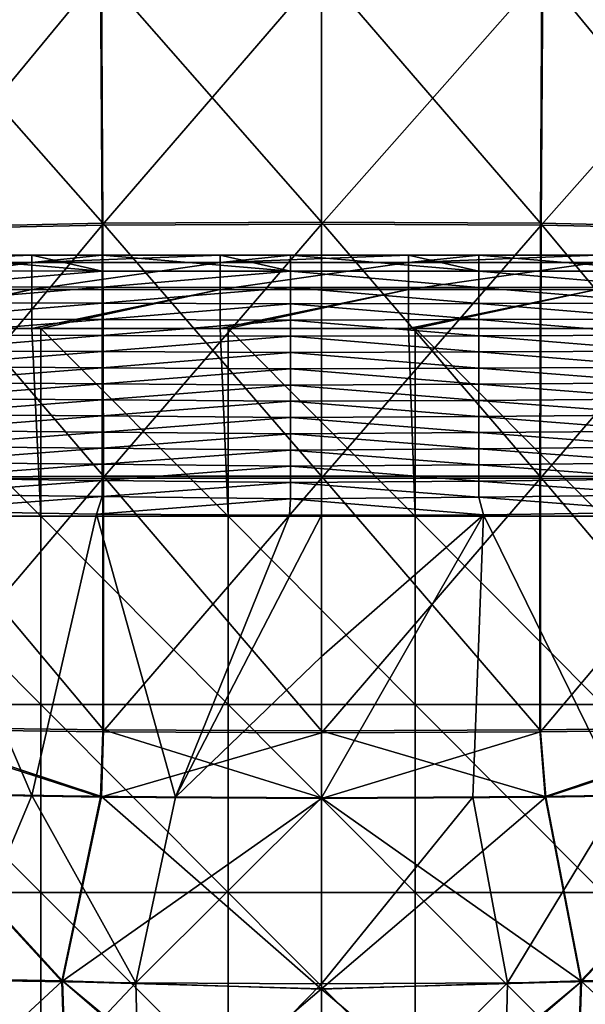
# Model space of a CAD drawing. Header units: millimetres. Extents: x -280 to 280, y 0 to 824.
# Tile 88 of 185: x -48 to 42, y 361 to 518. Entities that reach past the tile are written whole.
import ezdxf

# ---------------------------------------------------------------- set-up
doc = ezdxf.new("R2010")
doc.units = ezdxf.units.MM
doc.header["$LTSCALE"] = 101.851852
for name, color, linetype in [('105', 7, 'CONTINUOUS'), ('106', 7, 'CONTINUOUS'), ('116', 7, 'CONTINUOUS'), ('117', 7, 'CONTINUOUS'), ('36', 7, 'CONTINUOUS'), ('37', 7, 'CONTINUOUS'), ('48', 7, 'CONTINUOUS'), ('49', 7, 'CONTINUOUS'), ('59', 7, 'CONTINUOUS'), ('60', 7, 'CONTINUOUS'), ('63', 7, 'CONTINUOUS'), ('83', 7, 'CONTINUOUS'), ('84', 7, 'CONTINUOUS'), ('94', 7, 'CONTINUOUS'), ('95', 7, 'CONTINUOUS')]:
    doc.layers.add(name, color=color, linetype=linetype)

msp = doc.modelspace()

# ---------------------------------------------------------------- linework, layer by layer
at = {"layer": '105', "linetype": 'Continuous'}
for points in [[(-69.43, 524.15, -469.96), (-35.23, 525.4, -476.87), (-68.99, 484.49, -463.97), (-69.43, 524.15, -469.96)], [(-68.99, 484.49, -463.97), (-35.23, 525.4, -476.87), (-34.99, 485.2, -470.63), (-68.99, 484.49, -463.97)], [(-35.23, 525.4, -476.87), (0, 525.8, -479.23), (-34.99, 485.2, -470.63), (-35.23, 525.4, -476.87)], [(0, 525.8, -479.23), (0, 485.36, -472.88), (-34.99, 485.2, -470.63), (0, 525.8, -479.23)], [(-68.99, 484.49, -463.97), (-34.99, 485.2, -470.63), (-68.8, 444.7, -458.83), (-68.99, 484.49, -463.97)], [(-68.8, 444.7, -458.83), (-34.99, 485.2, -470.63), (-34.88, 444.85, -465.33), (-68.8, 444.7, -458.83)], [(-34.99, 485.2, -470.63), (0, 485.36, -472.88), (-34.88, 444.85, -465.33), (-34.99, 485.2, -470.63)], [(0, 485.36, -472.88), (0, 444.83, -467.51), (-34.88, 444.85, -465.33), (0, 485.36, -472.88)], [(-34.89, 404.36, -460.96), (-68.84, 404.79, -454.54), (-34.88, 444.85, -465.33), (-34.89, 404.36, -460.96)], [(-68.84, 404.79, -454.54), (-68.8, 444.7, -458.83), (-34.88, 444.85, -465.33), (-68.84, 404.79, -454.54)], [(0, 444.83, -467.51), (-34.89, 404.36, -460.96), (-34.88, 444.85, -465.33), (0, 444.83, -467.51)], [(0, 404.2, -463.12), (-34.89, 404.36, -460.96), (0, 444.83, -467.51), (0, 404.2, -463.12)], [(-35.25, 393.94, -459.94), (-69.01, 394.52, -453.54), (-68.84, 404.79, -454.54), (-35.25, 393.94, -459.94)], [(-34.89, 404.36, -460.96), (-35.25, 393.94, -459.94), (-68.84, 404.79, -454.54), (-34.89, 404.36, -460.96)], [(0, 404.2, -463.12), (-35.25, 393.94, -459.94), (-34.89, 404.36, -460.96), (0, 404.2, -463.12)], [(0, 393.74, -462.14), (-35.25, 393.94, -459.94), (0, 404.2, -463.12), (0, 393.74, -462.14)]]:
    msp.add_3dface(points, dxfattribs=at)
at = {"layer": '106', "linetype": 'Continuous'}
for points in [[(0, 485.36, -472.88), (0, 525.8, -479.23), (35.24, 525.4, -476.87), (0, 485.36, -472.88)], [(0, 485.36, -472.88), (35.24, 525.4, -476.87), (35, 485.2, -470.63), (0, 485.36, -472.88)], [(35.24, 525.4, -476.87), (69.44, 524.15, -469.96), (35, 485.2, -470.63), (35.24, 525.4, -476.87)], [(35, 485.2, -470.63), (69.44, 524.15, -469.96), (69.01, 484.49, -463.97), (35, 485.2, -470.63)], [(0, 444.83, -467.51), (0, 485.36, -472.88), (35, 485.2, -470.63), (0, 444.83, -467.51)], [(0, 444.83, -467.51), (35, 485.2, -470.63), (34.89, 444.85, -465.33), (0, 444.83, -467.51)], [(35, 485.2, -470.63), (69.01, 484.49, -463.97), (34.89, 444.85, -465.33), (35, 485.2, -470.63)], [(34.89, 444.85, -465.33), (69.01, 484.49, -463.97), (68.81, 444.7, -458.83), (34.89, 444.85, -465.33)], [(0, 404.2, -463.12), (0, 444.83, -467.51), (34.89, 444.85, -465.33), (0, 404.2, -463.12)], [(34.9, 404.36, -460.96), (0, 404.2, -463.12), (34.89, 444.85, -465.33), (34.9, 404.36, -460.96)], [(34.9, 404.36, -460.96), (34.89, 444.85, -465.33), (68.81, 444.7, -458.83), (34.9, 404.36, -460.96)], [(68.86, 404.79, -454.53), (34.9, 404.36, -460.96), (68.81, 444.7, -458.83), (68.86, 404.79, -454.53)], [(35.73, 393.95, -459.88), (0, 393.74, -462.14), (34.9, 404.36, -460.96), (35.73, 393.95, -459.88)], [(0, 393.74, -462.14), (0, 404.2, -463.12), (34.9, 404.36, -460.96), (0, 393.74, -462.14)], [(68.86, 404.79, -454.53), (35.73, 393.95, -459.88), (34.9, 404.36, -460.96), (68.86, 404.79, -454.53)], [(69.92, 394.54, -453.3), (35.73, 393.95, -459.88), (68.86, 404.79, -454.53), (69.92, 394.54, -453.3)]]:
    msp.add_3dface(points, dxfattribs=at)
at = {"layer": '116', "linetype": 'Continuous'}
for points in [[(-41.43, 364.52, -456.27), (-81.22, 365.3, -447.8), (-69.01, 394.52, -453.54), (-41.43, 364.52, -456.27)], [(-35.25, 393.94, -459.94), (-41.43, 364.52, -456.27), (-69.01, 394.52, -453.54), (-35.25, 393.94, -459.94)], [(0, 393.74, -462.14), (-41.43, 364.52, -456.27), (-35.25, 393.94, -459.94), (0, 393.74, -462.14)], [(0, 363.33, -459.04), (-41.43, 364.52, -456.27), (0, 393.74, -462.14), (0, 363.33, -459.04)], [(-81.22, 365.3, -447.8), (-41.43, 364.52, -456.27), (-79.15, 329.65, -446.31), (-81.22, 365.3, -447.8)], [(-79.15, 329.65, -446.31), (-41.43, 364.52, -456.27), (-40.23, 329.03, -452.73), (-79.15, 329.65, -446.31)], [(-41.43, 364.52, -456.27), (0, 363.33, -459.04), (-40.23, 329.03, -452.73), (-41.43, 364.52, -456.27)], [(-40.23, 329.03, -452.73), (0, 363.33, -459.04), (0, 330.13, -455.08), (-40.23, 329.03, -452.73)]]:
    msp.add_3dface(points, dxfattribs=at)
at = {"layer": '117', "linetype": 'Continuous'}
for points in [[(69.92, 394.54, -453.3), (41.43, 364.52, -456.27), (35.73, 393.95, -459.88), (69.92, 394.54, -453.3)], [(81.22, 365.3, -447.8), (41.43, 364.52, -456.27), (69.92, 394.54, -453.3), (81.22, 365.3, -447.8)], [(0, 363.33, -459.04), (0, 393.74, -462.14), (35.73, 393.95, -459.88), (0, 363.33, -459.04)], [(41.43, 364.52, -456.27), (0, 363.33, -459.04), (35.73, 393.95, -459.88), (41.43, 364.52, -456.27)], [(0, 330.13, -455.08), (0, 363.33, -459.04), (41.43, 364.52, -456.27), (0, 330.13, -455.08)], [(0, 328.79, -454.92), (0, 330.13, -455.08), (41.43, 364.52, -456.27), (0, 328.79, -454.92)], [(0, 328.79, -454.92), (41.43, 364.52, -456.27), (40.24, 329.03, -452.73), (0, 328.79, -454.92)], [(41.43, 364.52, -456.27), (81.22, 365.3, -447.8), (40.24, 329.03, -452.73), (41.43, 364.52, -456.27)], [(40.24, 329.03, -452.73), (81.22, 365.3, -447.8), (79.15, 329.65, -446.31), (40.24, 329.03, -452.73)]]:
    msp.add_3dface(points, dxfattribs=at)
at = {"layer": '36', "linetype": 'Continuous'}
for points in [[(-68.21, 394.59, -452.71), (-65.62, 439.6, -457.99), (-46.18, 394.18, -457.34), (-68.21, 394.59, -452.71)], [(-65.62, 439.6, -457.99), (-35.9, 439.1, -463.5), (-46.18, 394.18, -457.34), (-65.62, 439.6, -457.99)], [(-46.18, 394.18, -457.34), (-35.9, 439.1, -463.5), (-23.3, 393.92, -460.18), (-46.18, 394.18, -457.34)], [(-35.9, 439.1, -463.5), (-5.12, 438.9, -465.75), (-23.3, 393.92, -460.18), (-35.9, 439.1, -463.5)], [(-5.12, 438.9, -465.75), (0, 438.9, -465.8), (-23.3, 393.92, -460.18), (-5.12, 438.9, -465.75)], [(-23.3, 393.92, -460.18), (0, 438.9, -465.8), (0, 416.38, -463.32), (-23.3, 393.92, -460.18)], [(0, 393.83, -461.15), (-23.3, 393.92, -460.18), (0, 416.38, -463.32), (0, 393.83, -461.15)]]:
    msp.add_3dface(points, dxfattribs=at)
at = {"layer": '37', "linetype": 'Continuous'}
for points in [[(0, 438.9, -465.8), (25.81, 439, -464.62), (0, 416.38, -463.32), (0, 438.9, -465.8)], [(25.81, 439, -464.62), (0, 393.83, -461.15), (0, 416.38, -463.32), (25.81, 439, -464.62)], [(0, 393.83, -461.15), (25.81, 439, -464.62), (24.11, 393.93, -460.12), (0, 393.83, -461.15)], [(24.11, 393.93, -460.12), (25.81, 439, -464.62), (47.73, 394.2, -457.08), (24.11, 393.93, -460.12)], [(25.81, 439, -464.62), (55.98, 439.4, -460.16), (47.73, 394.2, -457.08), (25.81, 439, -464.62)]]:
    msp.add_3dface(points, dxfattribs=at)
at = {"layer": '48', "linetype": 'Continuous'}
for points in [[(-68.21, 394.59, -452.71), (-46.18, 394.18, -457.34), (-58.57, 364.72, -452.31), (-68.21, 394.59, -452.71)], [(-58.57, 364.72, -452.31), (-46.18, 394.18, -457.34), (-29.6, 364.32, -456.77), (-58.57, 364.72, -452.31)], [(-46.18, 394.18, -457.34), (-23.3, 393.92, -460.18), (-29.6, 364.32, -456.77), (-46.18, 394.18, -457.34)], [(-23.3, 393.92, -460.18), (0, 393.83, -461.15), (-29.6, 364.32, -456.77), (-23.3, 393.92, -460.18)], [(-29.6, 364.32, -456.77), (0, 393.83, -461.15), (0, 364.17, -458.27), (-29.6, 364.32, -456.77)], [(-58.57, 364.72, -452.31), (-29.6, 364.32, -456.77), (-57.24, 335, -449.94), (-58.57, 364.72, -452.31)], [(-57.24, 335, -449.94), (-29.6, 364.32, -456.77), (-28.9, 334.65, -453.7), (-57.24, 335, -449.94)], [(-29.6, 364.32, -456.77), (0, 364.17, -458.27), (-28.9, 334.65, -453.7), (-29.6, 364.32, -456.77)], [(0, 364.17, -458.27), (0, 334.53, -454.97), (-28.9, 334.65, -453.7), (0, 364.17, -458.27)]]:
    msp.add_3dface(points, dxfattribs=at)
at = {"layer": '49', "linetype": 'Continuous'}
for points in [[(0, 393.83, -461.15), (24.11, 393.93, -460.12), (0, 364.17, -458.27), (0, 393.83, -461.15)], [(0, 364.17, -458.27), (24.11, 393.93, -460.12), (29.6, 364.32, -456.77), (0, 364.17, -458.27)], [(24.11, 393.93, -460.12), (47.73, 394.2, -457.08), (29.6, 364.32, -456.77), (24.11, 393.93, -460.12)], [(29.6, 364.32, -456.77), (47.73, 394.2, -457.08), (58.57, 364.73, -452.31), (29.6, 364.32, -456.77)], [(29.6, 364.32, -456.77), (58.57, 364.73, -452.31), (28.91, 334.65, -453.7), (29.6, 364.32, -456.77)], [(28.91, 334.65, -453.7), (58.57, 364.73, -452.31), (57.25, 335, -449.94), (28.91, 334.65, -453.7)], [(0, 334.53, -454.97), (0, 364.17, -458.27), (29.6, 364.32, -456.77), (0, 334.53, -454.97)], [(0, 334.53, -454.97), (29.6, 364.32, -456.77), (28.91, 334.65, -453.7), (0, 334.53, -454.97)]]:
    msp.add_3dface(points, dxfattribs=at)
at = {"layer": '59', "linetype": 'Continuous'}
for points in [[(-46.19, 480.42, -3.83), (-34.97, 477.85, -32.4), (-64.98, 480.42, -3.83), (-46.19, 480.42, -3.83)], [(-64.98, 480.42, -3.83), (-34.97, 477.85, -32.4), (-64.98, 477.88, -32.13), (-64.98, 480.42, -3.83)], [(-34.97, 480.42, -3.83), (-34.97, 477.85, -32.4), (-46.19, 480.42, -3.83), (-34.97, 480.42, -3.83)], [(-16.18, 480.42, -3.83), (-4.96, 477.83, -32.66), (-34.97, 480.42, -3.83), (-16.18, 480.42, -3.83)], [(-34.97, 480.42, -3.83), (-4.96, 477.83, -32.66), (-34.97, 477.85, -32.4), (-34.97, 480.42, -3.83)], [(-4.96, 480.42, -3.83), (-4.96, 477.83, -32.66), (-16.18, 480.42, -3.83), (-4.96, 480.42, -3.83)], [(13.84, 480.42, -3.83), (25.06, 477.85, -32.48), (-4.96, 480.42, -3.83), (13.84, 480.42, -3.83)], [(-4.96, 480.42, -3.83), (25.06, 477.85, -32.48), (-4.96, 477.83, -32.66), (-4.96, 480.42, -3.83)], [(25.06, 480.42, -3.83), (25.06, 477.85, -32.48), (13.84, 480.42, -3.83), (25.06, 480.42, -3.83)], [(43.85, 480.42, -3.83), (55.07, 477.87, -32.22), (25.06, 480.42, -3.83), (43.85, 480.42, -3.83)], [(25.06, 480.42, -3.83), (55.07, 477.87, -32.22), (25.06, 477.85, -32.48), (25.06, 480.42, -3.83)], [(-64.98, 477.88, -32.13), (-34.97, 477.85, -32.4), (-64.98, 475.33, -60.43), (-64.98, 477.88, -32.13)], [(-34.97, 477.85, -32.4), (-34.97, 475.29, -60.96), (-64.98, 475.33, -60.43), (-34.97, 477.85, -32.4)], [(-34.97, 477.85, -32.4), (-4.96, 477.83, -32.66), (-34.97, 475.29, -60.96), (-34.97, 477.85, -32.4)], [(-4.96, 477.83, -32.66), (-4.96, 475.24, -61.49), (-34.97, 475.29, -60.96), (-4.96, 477.83, -32.66)], [(25.06, 477.85, -32.48), (25.06, 475.27, -61.14), (-4.96, 477.83, -32.66), (25.06, 477.85, -32.48)], [(-4.96, 477.83, -32.66), (25.06, 475.27, -61.14), (-4.96, 475.24, -61.49), (-4.96, 477.83, -32.66)], [(55.07, 477.87, -32.22), (55.07, 475.32, -60.61), (25.06, 477.85, -32.48), (55.07, 477.87, -32.22)], [(25.06, 477.85, -32.48), (55.07, 475.32, -60.61), (25.06, 475.27, -61.14), (25.06, 477.85, -32.48)], [(-64.98, 475.33, -60.43), (-34.97, 475.29, -60.96), (-64.98, 472.79, -88.73), (-64.98, 475.33, -60.43)], [(-34.97, 475.29, -60.96), (-34.97, 472.72, -89.52), (-64.98, 472.79, -88.73), (-34.97, 475.29, -60.96)], [(-34.97, 475.29, -60.96), (-4.96, 475.24, -61.49), (-34.97, 472.72, -89.52), (-34.97, 475.29, -60.96)], [(-4.96, 475.24, -61.49), (-4.96, 472.65, -90.32), (-34.97, 472.72, -89.52), (-4.96, 475.24, -61.49)], [(25.06, 475.27, -61.14), (25.06, 472.7, -89.79), (-4.96, 475.24, -61.49), (25.06, 475.27, -61.14)], [(-4.96, 475.24, -61.49), (25.06, 472.7, -89.79), (-4.96, 472.65, -90.32), (-4.96, 475.24, -61.49)], [(55.07, 475.32, -60.61), (55.07, 472.77, -88.99), (25.06, 475.27, -61.14), (55.07, 475.32, -60.61)], [(25.06, 475.27, -61.14), (55.07, 472.77, -88.99), (25.06, 472.7, -89.79), (25.06, 475.27, -61.14)], [(-64.98, 472.79, -88.73), (-34.97, 472.72, -89.52), (-64.98, 470.25, -117.03), (-64.98, 472.79, -88.73)], [(-34.97, 472.72, -89.52), (-34.97, 470.15, -118.09), (-64.98, 470.25, -117.03), (-34.97, 472.72, -89.52)], [(-34.97, 472.72, -89.52), (-4.96, 472.65, -90.32), (-34.97, 470.15, -118.09), (-34.97, 472.72, -89.52)], [(-4.96, 472.65, -90.32), (-4.96, 470.06, -119.15), (-34.97, 470.15, -118.09), (-4.96, 472.65, -90.32)], [(25.06, 472.7, -89.79), (25.06, 470.12, -118.44), (-4.96, 472.65, -90.32), (25.06, 472.7, -89.79)], [(-4.96, 472.65, -90.32), (25.06, 470.12, -118.44), (-4.96, 470.06, -119.15), (-4.96, 472.65, -90.32)], [(55.07, 472.77, -88.99), (55.07, 470.22, -117.38), (25.06, 472.7, -89.79), (55.07, 472.77, -88.99)], [(25.06, 472.7, -89.79), (55.07, 470.22, -117.38), (25.06, 470.12, -118.44), (25.06, 472.7, -89.79)], [(-64.98, 470.25, -117.03), (-34.97, 470.15, -118.09), (-64.98, 467.7, -145.33), (-64.98, 470.25, -117.03)], [(-34.97, 470.15, -118.09), (-34.97, 467.58, -146.65), (-64.98, 467.7, -145.33), (-34.97, 470.15, -118.09)], [(-34.97, 470.15, -118.09), (-4.96, 470.06, -119.15), (-34.97, 467.58, -146.65), (-34.97, 470.15, -118.09)], [(-4.96, 470.06, -119.15), (-4.96, 467.46, -147.98), (-34.97, 467.58, -146.65), (-4.96, 470.06, -119.15)], [(25.06, 470.12, -118.44), (25.06, 467.54, -147.09), (-4.96, 470.06, -119.15), (25.06, 470.12, -118.44)], [(-4.96, 470.06, -119.15), (25.06, 467.54, -147.09), (-4.96, 467.46, -147.98), (-4.96, 470.06, -119.15)], [(55.07, 470.22, -117.38), (55.07, 467.66, -145.76), (25.06, 470.12, -118.44), (55.07, 470.22, -117.38)], [(25.06, 470.12, -118.44), (55.07, 467.66, -145.76), (25.06, 467.54, -147.09), (25.06, 470.12, -118.44)], [(-64.98, 467.7, -145.33), (-34.97, 467.58, -146.65), (-64.98, 465.16, -173.63), (-64.98, 467.7, -145.33)], [(-34.97, 467.58, -146.65), (-34.97, 465.02, -175.22), (-64.98, 465.16, -173.63), (-34.97, 467.58, -146.65)], [(-34.97, 467.58, -146.65), (-4.96, 467.46, -147.98), (-34.97, 465.02, -175.22), (-34.97, 467.58, -146.65)], [(-4.96, 467.46, -147.98), (-4.96, 464.87, -176.81), (-34.97, 465.02, -175.22), (-4.96, 467.46, -147.98)], [(25.06, 467.54, -147.09), (25.06, 464.97, -175.74), (-4.96, 467.46, -147.98), (25.06, 467.54, -147.09)], [(-4.96, 467.46, -147.98), (25.06, 464.97, -175.74), (-4.96, 464.87, -176.81), (-4.96, 467.46, -147.98)], [(55.07, 467.66, -145.76), (55.07, 465.11, -174.15), (25.06, 467.54, -147.09), (55.07, 467.66, -145.76)], [(25.06, 467.54, -147.09), (55.07, 465.11, -174.15), (25.06, 464.97, -175.74), (25.06, 467.54, -147.09)], [(-64.98, 465.16, -173.63), (-34.97, 465.02, -175.22), (-64.98, 462.62, -201.92), (-64.98, 465.16, -173.63)], [(-34.97, 465.02, -175.22), (-34.97, 462.45, -203.78), (-64.98, 462.62, -201.92), (-34.97, 465.02, -175.22)], [(-34.97, 465.02, -175.22), (-4.96, 464.87, -176.81), (-34.97, 462.45, -203.78), (-34.97, 465.02, -175.22)], [(55.07, 465.11, -174.15), (55.07, 462.56, -202.54), (25.06, 464.97, -175.74), (55.07, 465.11, -174.15)], [(-4.96, 464.87, -176.81), (-4.96, 462.28, -205.64), (-34.97, 462.45, -203.78), (-4.96, 464.87, -176.81)], [(25.06, 464.97, -175.74), (25.06, 462.39, -204.39), (-4.96, 464.87, -176.81), (25.06, 464.97, -175.74)], [(-4.96, 464.87, -176.81), (25.06, 462.39, -204.39), (-4.96, 462.28, -205.64), (-4.96, 464.87, -176.81)], [(25.06, 464.97, -175.74), (55.07, 462.56, -202.54), (25.06, 462.39, -204.39), (25.06, 464.97, -175.74)], [(-64.98, 462.62, -201.92), (-34.97, 462.45, -203.78), (-64.98, 460.07, -230.22), (-64.98, 462.62, -201.92)], [(-34.97, 462.45, -203.78), (-34.97, 459.88, -232.34), (-64.98, 460.07, -230.22), (-34.97, 462.45, -203.78)], [(-34.97, 462.45, -203.78), (-4.96, 462.28, -205.64), (-34.97, 459.88, -232.34), (-34.97, 462.45, -203.78)], [(-4.96, 462.28, -205.64), (-4.96, 459.69, -234.47), (-34.97, 459.88, -232.34), (-4.96, 462.28, -205.64)], [(25.06, 462.39, -204.39), (25.06, 459.82, -233.05), (-4.96, 462.28, -205.64), (25.06, 462.39, -204.39)], [(-4.96, 462.28, -205.64), (25.06, 459.82, -233.05), (-4.96, 459.69, -234.47), (-4.96, 462.28, -205.64)], [(55.07, 462.56, -202.54), (55.07, 460.01, -230.92), (25.06, 462.39, -204.39), (55.07, 462.56, -202.54)], [(25.06, 462.39, -204.39), (55.07, 460.01, -230.92), (25.06, 459.82, -233.05), (25.06, 462.39, -204.39)], [(-64.98, 460.07, -230.22), (-34.97, 459.88, -232.34), (-64.98, 457.53, -258.52), (-64.98, 460.07, -230.22)], [(-34.97, 459.88, -232.34), (-34.97, 457.31, -260.91), (-64.98, 457.53, -258.52), (-34.97, 459.88, -232.34)], [(-34.97, 459.88, -232.34), (-4.96, 459.69, -234.47), (-34.97, 457.31, -260.91), (-34.97, 459.88, -232.34)], [(-4.96, 459.69, -234.47), (-4.96, 457.1, -263.3), (-34.97, 457.31, -260.91), (-4.96, 459.69, -234.47)], [(25.06, 459.82, -233.05), (25.06, 457.24, -261.7), (-4.96, 459.69, -234.47), (25.06, 459.82, -233.05)], [(-4.96, 459.69, -234.47), (25.06, 457.24, -261.7), (-4.96, 457.1, -263.3), (-4.96, 459.69, -234.47)], [(55.07, 460.01, -230.92), (55.07, 457.46, -259.31), (25.06, 459.82, -233.05), (55.07, 460.01, -230.92)], [(25.06, 459.82, -233.05), (55.07, 457.46, -259.31), (25.06, 457.24, -261.7), (25.06, 459.82, -233.05)], [(-64.98, 457.53, -258.52), (-34.97, 457.31, -260.91), (-64.98, 454.98, -286.82), (-64.98, 457.53, -258.52)], [(-34.97, 457.31, -260.91), (-34.97, 454.75, -289.47), (-64.98, 454.98, -286.82), (-34.97, 457.31, -260.91)], [(-34.97, 457.31, -260.91), (-4.96, 457.1, -263.3), (-34.97, 454.75, -289.47), (-34.97, 457.31, -260.91)], [(25.06, 457.24, -261.7), (25.06, 454.67, -290.35), (-4.96, 457.1, -263.3), (25.06, 457.24, -261.7)], [(55.07, 457.46, -259.31), (55.07, 454.91, -287.7), (25.06, 457.24, -261.7), (55.07, 457.46, -259.31)], [(25.06, 457.24, -261.7), (55.07, 454.91, -287.7), (25.06, 454.67, -290.35), (25.06, 457.24, -261.7)], [(-4.96, 457.1, -263.3), (-4.96, 454.51, -292.12), (-34.97, 454.75, -289.47), (-4.96, 457.1, -263.3)], [(-4.96, 457.1, -263.3), (25.06, 454.67, -290.35), (-4.96, 454.51, -292.12), (-4.96, 457.1, -263.3)], [(-64.98, 454.98, -286.82), (-34.97, 454.75, -289.47), (-64.98, 452.44, -315.12), (-64.98, 454.98, -286.82)], [(-34.97, 454.75, -289.47), (-34.97, 452.18, -318.04), (-64.98, 452.44, -315.12), (-34.97, 454.75, -289.47)], [(-34.97, 454.75, -289.47), (-4.96, 454.51, -292.12), (-34.97, 452.18, -318.04), (-34.97, 454.75, -289.47)], [(-4.96, 454.51, -292.12), (-4.96, 451.92, -320.95), (-34.97, 452.18, -318.04), (-4.96, 454.51, -292.12)], [(25.06, 454.67, -290.35), (25.06, 452.09, -319), (-4.96, 454.51, -292.12), (25.06, 454.67, -290.35)], [(-4.96, 454.51, -292.12), (25.06, 452.09, -319), (-4.96, 451.92, -320.95), (-4.96, 454.51, -292.12)], [(55.07, 454.91, -287.7), (55.07, 452.35, -316.08), (25.06, 454.67, -290.35), (55.07, 454.91, -287.7)], [(25.06, 454.67, -290.35), (55.07, 452.35, -316.08), (25.06, 452.09, -319), (25.06, 454.67, -290.35)], [(-64.98, 452.44, -315.12), (-34.97, 452.18, -318.04), (-64.98, 449.9, -343.42), (-64.98, 452.44, -315.12)], [(-34.97, 452.18, -318.04), (-34.97, 449.61, -346.6), (-64.98, 449.9, -343.42), (-34.97, 452.18, -318.04)], [(-34.97, 452.18, -318.04), (-4.96, 451.92, -320.95), (-34.97, 449.61, -346.6), (-34.97, 452.18, -318.04)], [(-4.96, 451.92, -320.95), (-4.96, 449.32, -349.78), (-34.97, 449.61, -346.6), (-4.96, 451.92, -320.95)], [(25.06, 452.09, -319), (25.06, 449.52, -347.65), (-4.96, 451.92, -320.95), (25.06, 452.09, -319)], [(-4.96, 451.92, -320.95), (25.06, 449.52, -347.65), (-4.96, 449.32, -349.78), (-4.96, 451.92, -320.95)], [(55.07, 452.35, -316.08), (55.07, 449.8, -344.47), (25.06, 452.09, -319), (55.07, 452.35, -316.08)], [(25.06, 452.09, -319), (55.07, 449.8, -344.47), (25.06, 449.52, -347.65), (25.06, 452.09, -319)], [(-64.98, 449.9, -343.42), (-34.97, 449.61, -346.6), (-64.98, 447.35, -371.72), (-64.98, 449.9, -343.42)], [(-34.97, 449.61, -346.6), (-34.97, 447.04, -375.17), (-64.98, 447.35, -371.72), (-34.97, 449.61, -346.6)], [(-34.97, 449.61, -346.6), (-4.96, 449.32, -349.78), (-34.97, 447.04, -375.17), (-34.97, 449.61, -346.6)], [(-4.96, 449.32, -349.78), (-4.96, 446.73, -378.61), (-34.97, 447.04, -375.17), (-4.96, 449.32, -349.78)], [(25.06, 449.52, -347.65), (25.06, 446.94, -376.3), (-4.96, 449.32, -349.78), (25.06, 449.52, -347.65)], [(-4.96, 449.32, -349.78), (25.06, 446.94, -376.3), (-4.96, 446.73, -378.61), (-4.96, 449.32, -349.78)], [(55.07, 449.8, -344.47), (55.07, 447.25, -372.85), (25.06, 449.52, -347.65), (55.07, 449.8, -344.47)], [(25.06, 449.52, -347.65), (55.07, 447.25, -372.85), (25.06, 446.94, -376.3), (25.06, 449.52, -347.65)], [(-64.98, 447.35, -371.72), (-34.97, 447.04, -375.17), (-64.98, 444.81, -400.02), (-64.98, 447.35, -371.72)], [(-34.97, 447.04, -375.17), (-34.97, 444.48, -403.73), (-64.98, 444.81, -400.02), (-34.97, 447.04, -375.17)], [(-34.97, 447.04, -375.17), (-4.96, 446.73, -378.61), (-34.97, 444.48, -403.73), (-34.97, 447.04, -375.17)], [(-4.96, 446.73, -378.61), (-4.96, 444.14, -407.44), (-34.97, 444.48, -403.73), (-4.96, 446.73, -378.61)], [(25.06, 446.94, -376.3), (25.06, 444.37, -404.95), (-4.96, 446.73, -378.61), (25.06, 446.94, -376.3)], [(-4.96, 446.73, -378.61), (25.06, 444.37, -404.95), (-4.96, 444.14, -407.44), (-4.96, 446.73, -378.61)], [(55.07, 447.25, -372.85), (55.07, 444.7, -401.24), (25.06, 446.94, -376.3), (55.07, 447.25, -372.85)], [(25.06, 446.94, -376.3), (55.07, 444.7, -401.24), (25.06, 444.37, -404.95), (25.06, 446.94, -376.3)], [(-64.98, 444.81, -400.02), (-34.97, 444.48, -403.73), (-64.98, 442.27, -428.32), (-64.98, 444.81, -400.02)], [(55.07, 444.7, -401.24), (55.07, 442.15, -429.63), (25.06, 444.37, -404.95), (55.07, 444.7, -401.24)], [(-34.97, 444.48, -403.73), (-34.97, 441.91, -432.29), (-64.98, 442.27, -428.32), (-34.97, 444.48, -403.73)], [(-34.97, 444.48, -403.73), (-4.96, 444.14, -407.44), (-34.97, 441.91, -432.29), (-34.97, 444.48, -403.73)], [(-4.96, 444.14, -407.44), (-4.96, 441.55, -436.27), (-34.97, 441.91, -432.29), (-4.96, 444.14, -407.44)], [(25.06, 444.37, -404.95), (25.06, 441.79, -433.61), (-4.96, 444.14, -407.44), (25.06, 444.37, -404.95)], [(-4.96, 444.14, -407.44), (25.06, 441.79, -433.61), (-4.96, 441.55, -436.27), (-4.96, 444.14, -407.44)], [(25.06, 444.37, -404.95), (55.07, 442.15, -429.63), (25.06, 441.79, -433.61), (25.06, 444.37, -404.95)], [(-64.98, 442.27, -428.32), (-34.97, 441.91, -432.29), (-65.62, 439.6, -457.99), (-64.98, 442.27, -428.32)], [(-34.97, 441.91, -432.29), (-35.9, 439.1, -463.5), (-65.62, 439.6, -457.99), (-34.97, 441.91, -432.29)], [(-34.97, 441.91, -432.29), (-4.96, 441.55, -436.27), (-35.9, 439.1, -463.5), (-34.97, 441.91, -432.29)], [(-4.96, 441.55, -436.27), (-5.12, 438.9, -465.75), (-35.9, 439.1, -463.5), (-4.96, 441.55, -436.27)], [(-4.96, 441.55, -436.27), (25.81, 439, -464.62), (-5.12, 438.9, -465.75), (-4.96, 441.55, -436.27)], [(25.06, 441.79, -433.61), (25.81, 439, -464.62), (-4.96, 441.55, -436.27), (25.06, 441.79, -433.61)], [(55.07, 442.15, -429.63), (55.98, 439.4, -460.16), (25.06, 441.79, -433.61), (55.07, 442.15, -429.63)], [(25.06, 441.79, -433.61), (55.98, 439.4, -460.16), (25.81, 439, -464.62), (25.06, 441.79, -433.61)], [(-5.12, 438.9, -465.75), (25.81, 439, -464.62), (0, 438.9, -465.8), (-5.12, 438.9, -465.75)]]:
    msp.add_3dface(points, dxfattribs=at)
at = {"layer": '60', "linetype": 'Continuous'}
for points in [[(-74.64, 438.74, 9.86), (-44.78, 438.74, 9.86), (-74.64, 468.72, 9.24), (-74.64, 438.74, 9.86)], [(-74.64, 468.72, 9.24), (-44.78, 438.74, 9.86), (-46.19, 468.72, 9.24), (-74.64, 468.72, 9.24)], [(-46.19, 468.72, 9.24), (-44.78, 438.74, 9.86), (-44.78, 468.72, 9.24), (-46.19, 468.72, 9.24)], [(-44.78, 438.74, 9.86), (-14.93, 438.74, 9.86), (-44.78, 468.72, 9.24), (-44.78, 438.74, 9.86)], [(-44.78, 468.72, 9.24), (-14.93, 438.74, 9.86), (-16.18, 468.72, 9.24), (-44.78, 468.72, 9.24)], [(-16.18, 468.72, 9.24), (-14.93, 438.74, 9.86), (-14.93, 468.72, 9.24), (-16.18, 468.72, 9.24)], [(-14.93, 438.74, 9.86), (14.93, 438.74, 9.86), (-14.93, 468.72, 9.24), (-14.93, 438.74, 9.86)], [(-14.93, 468.72, 9.24), (14.93, 438.74, 9.86), (13.84, 468.72, 9.24), (-14.93, 468.72, 9.24)], [(13.84, 468.72, 9.24), (14.93, 438.74, 9.86), (14.93, 468.72, 9.24), (13.84, 468.72, 9.24)], [(14.93, 438.74, 9.86), (44.78, 438.74, 9.86), (14.93, 468.72, 9.24), (14.93, 438.74, 9.86)], [(14.93, 468.72, 9.24), (44.78, 438.74, 9.86), (43.85, 468.72, 9.24), (14.93, 468.72, 9.24)], [(-44.78, 438.74, 9.86), (-74.64, 438.74, 9.86), (-44.78, 408.73, 10.49), (-44.78, 438.74, 9.86)], [(-74.64, 438.74, 9.86), (-74.64, 408.73, 10.49), (-44.78, 408.73, 10.49), (-74.64, 438.74, 9.86)], [(-14.93, 438.74, 9.86), (-44.78, 438.74, 9.86), (-14.93, 408.73, 10.49), (-14.93, 438.74, 9.86)], [(-44.78, 438.74, 9.86), (-44.78, 408.73, 10.49), (-14.93, 408.73, 10.49), (-44.78, 438.74, 9.86)], [(14.93, 438.74, 9.86), (-14.93, 438.74, 9.86), (14.93, 408.73, 10.49), (14.93, 438.74, 9.86)], [(-14.93, 438.74, 9.86), (-14.93, 408.73, 10.49), (14.93, 408.73, 10.49), (-14.93, 438.74, 9.86)], [(44.78, 438.74, 9.86), (14.93, 438.74, 9.86), (44.78, 408.73, 10.49), (44.78, 438.74, 9.86)], [(14.93, 438.74, 9.86), (14.93, 408.73, 10.49), (44.78, 408.73, 10.49), (14.93, 438.74, 9.86)], [(-74.64, 378.73, 11.11), (-44.78, 378.73, 11.11), (-74.64, 408.73, 10.49), (-74.64, 378.73, 11.11)], [(-74.64, 408.73, 10.49), (-44.78, 378.73, 11.11), (-44.78, 408.73, 10.49), (-74.64, 408.73, 10.49)], [(-44.78, 378.73, 11.11), (-14.93, 378.73, 11.11), (-44.78, 408.73, 10.49), (-44.78, 378.73, 11.11)], [(-44.78, 408.73, 10.49), (-14.93, 378.73, 11.11), (-14.93, 408.73, 10.49), (-44.78, 408.73, 10.49)], [(-14.93, 378.73, 11.11), (14.93, 378.73, 11.11), (-14.93, 408.73, 10.49), (-14.93, 378.73, 11.11)], [(-14.93, 408.73, 10.49), (14.93, 378.73, 11.11), (14.93, 408.73, 10.49), (-14.93, 408.73, 10.49)], [(14.93, 378.73, 11.11), (44.78, 378.73, 11.11), (14.93, 408.73, 10.49), (14.93, 378.73, 11.11)], [(14.93, 408.73, 10.49), (44.78, 378.73, 11.11), (44.78, 408.73, 10.49), (14.93, 408.73, 10.49)], [(-74.64, 348.72, 11.74), (-44.78, 348.72, 11.74), (-74.64, 378.73, 11.11), (-74.64, 348.72, 11.74)], [(-74.64, 378.73, 11.11), (-44.78, 348.72, 11.74), (-44.78, 378.73, 11.11), (-74.64, 378.73, 11.11)], [(-44.78, 348.72, 11.74), (-14.93, 348.72, 11.74), (-44.78, 378.73, 11.11), (-44.78, 348.72, 11.74)], [(-44.78, 378.73, 11.11), (-14.93, 348.72, 11.74), (-14.93, 378.73, 11.11), (-44.78, 378.73, 11.11)], [(-14.93, 348.72, 11.74), (14.93, 348.72, 11.74), (-14.93, 378.73, 11.11), (-14.93, 348.72, 11.74)], [(-14.93, 378.73, 11.11), (14.93, 348.72, 11.74), (14.93, 378.73, 11.11), (-14.93, 378.73, 11.11)], [(14.93, 348.72, 11.74), (44.78, 348.72, 11.74), (14.93, 378.73, 11.11), (14.93, 348.72, 11.74)], [(14.93, 378.73, 11.11), (44.78, 348.72, 11.74), (44.78, 378.73, 11.11), (14.93, 378.73, 11.11)]]:
    msp.add_3dface(points, dxfattribs=at)
at = {"layer": '63', "linetype": 'Continuous'}
for points in [[(-46.19, 480.42, -3.83), (-64.98, 480.42, -3.83), (-76.21, 479.24, 2.54), (-46.19, 480.42, -3.83)], [(-46.19, 479.24, 2.54), (-46.19, 480.42, -3.83), (-76.21, 479.24, 2.54), (-46.19, 479.24, 2.54)], [(-46.19, 474.92, 7.36), (-46.19, 479.24, 2.54), (-76.21, 474.92, 7.36), (-46.19, 474.92, 7.36)], [(-76.21, 474.92, 7.36), (-46.19, 479.24, 2.54), (-76.21, 479.24, 2.54), (-76.21, 474.92, 7.36)], [(-16.18, 480.42, -3.83), (-34.97, 480.42, -3.83), (-46.19, 479.24, 2.54), (-16.18, 480.42, -3.83)], [(-16.18, 479.24, 2.54), (-16.18, 480.42, -3.83), (-46.19, 479.24, 2.54), (-16.18, 479.24, 2.54)], [(-34.97, 480.42, -3.83), (-46.19, 480.42, -3.83), (-46.19, 479.24, 2.54), (-34.97, 480.42, -3.83)], [(-16.18, 474.92, 7.36), (-16.18, 479.24, 2.54), (-46.19, 474.92, 7.36), (-16.18, 474.92, 7.36)], [(-46.19, 474.92, 7.36), (-16.18, 479.24, 2.54), (-46.19, 479.24, 2.54), (-46.19, 474.92, 7.36)], [(13.84, 480.42, -3.83), (-4.96, 480.42, -3.83), (-16.18, 479.24, 2.54), (13.84, 480.42, -3.83)], [(13.84, 479.24, 2.54), (13.84, 480.42, -3.83), (-16.18, 479.24, 2.54), (13.84, 479.24, 2.54)], [(-4.96, 480.42, -3.83), (-16.18, 480.42, -3.83), (-16.18, 479.24, 2.54), (-4.96, 480.42, -3.83)], [(13.84, 474.92, 7.36), (13.84, 479.24, 2.54), (-16.18, 474.92, 7.36), (13.84, 474.92, 7.36)], [(-16.18, 474.92, 7.36), (13.84, 479.24, 2.54), (-16.18, 479.24, 2.54), (-16.18, 474.92, 7.36)], [(43.85, 480.42, -3.83), (25.06, 480.42, -3.83), (13.84, 479.24, 2.54), (43.85, 480.42, -3.83)], [(43.85, 479.24, 2.54), (43.85, 480.42, -3.83), (13.84, 479.24, 2.54), (43.85, 479.24, 2.54)], [(25.06, 480.42, -3.83), (13.84, 480.42, -3.83), (13.84, 479.24, 2.54), (25.06, 480.42, -3.83)], [(43.85, 474.92, 7.36), (43.85, 479.24, 2.54), (13.84, 474.92, 7.36), (43.85, 474.92, 7.36)], [(13.84, 474.92, 7.36), (43.85, 479.24, 2.54), (13.84, 479.24, 2.54), (13.84, 474.92, 7.36)], [(-76.21, 468.72, 9.24), (-74.64, 468.72, 9.24), (-46.19, 474.92, 7.36), (-76.21, 468.72, 9.24)], [(-76.21, 468.72, 9.24), (-46.19, 474.92, 7.36), (-76.21, 474.92, 7.36), (-76.21, 468.72, 9.24)], [(-74.64, 468.72, 9.24), (-46.19, 468.72, 9.24), (-46.19, 474.92, 7.36), (-74.64, 468.72, 9.24)], [(-46.19, 468.72, 9.24), (-44.78, 468.72, 9.24), (-16.18, 474.92, 7.36), (-46.19, 468.72, 9.24)], [(-46.19, 468.72, 9.24), (-16.18, 474.92, 7.36), (-46.19, 474.92, 7.36), (-46.19, 468.72, 9.24)], [(-44.78, 468.72, 9.24), (-16.18, 468.72, 9.24), (-16.18, 474.92, 7.36), (-44.78, 468.72, 9.24)], [(-16.18, 468.72, 9.24), (-14.93, 468.72, 9.24), (13.84, 474.92, 7.36), (-16.18, 468.72, 9.24)], [(-16.18, 468.72, 9.24), (13.84, 474.92, 7.36), (-16.18, 474.92, 7.36), (-16.18, 468.72, 9.24)], [(-14.93, 468.72, 9.24), (13.84, 468.72, 9.24), (13.84, 474.92, 7.36), (-14.93, 468.72, 9.24)], [(13.84, 468.72, 9.24), (14.93, 468.72, 9.24), (43.85, 474.92, 7.36), (13.84, 468.72, 9.24)], [(13.84, 468.72, 9.24), (43.85, 474.92, 7.36), (13.84, 474.92, 7.36), (13.84, 468.72, 9.24)], [(14.93, 468.72, 9.24), (43.85, 468.72, 9.24), (43.85, 474.92, 7.36), (14.93, 468.72, 9.24)]]:
    msp.add_3dface(points, dxfattribs=at)
at = {"layer": '83', "linetype": 'Continuous'}
for points in [[(-35.1, 525.71, -475.91), (-69.18, 524.45, -469.03), (-34.87, 485.51, -469.67), (-35.1, 525.71, -475.91)], [(0, 526.11, -478.27), (-35.1, 525.71, -475.91), (0, 485.67, -471.92), (0, 526.11, -478.27)], [(0, 485.67, -471.92), (-35.1, 525.71, -475.91), (-34.87, 485.51, -469.67), (0, 485.67, -471.92)], [(-34.87, 485.51, -469.67), (-69.18, 524.45, -469.03), (-68.75, 484.79, -463.04), (-34.87, 485.51, -469.67)], [(-34.87, 485.51, -469.67), (-68.75, 484.79, -463.04), (-34.76, 445.16, -464.36), (-34.87, 485.51, -469.67)], [(0, 485.67, -471.92), (-34.87, 485.51, -469.67), (0, 445.14, -466.54), (0, 485.67, -471.92)], [(0, 445.14, -466.54), (-34.87, 485.51, -469.67), (-34.76, 445.16, -464.36), (0, 445.14, -466.54)], [(-34.76, 445.16, -464.36), (-68.75, 484.79, -463.04), (-68.55, 445, -457.89), (-34.76, 445.16, -464.36)], [(-68.59, 405.09, -453.59), (-34.77, 404.67, -459.99), (-68.55, 445, -457.89), (-68.59, 405.09, -453.59)], [(-34.77, 404.67, -459.99), (-34.76, 445.16, -464.36), (-68.55, 445, -457.89), (-34.77, 404.67, -459.99)], [(-34.77, 404.67, -459.99), (0, 404.5, -462.14), (-34.76, 445.16, -464.36), (-34.77, 404.67, -459.99)], [(0, 404.5, -462.14), (0, 445.14, -466.54), (-34.76, 445.16, -464.36), (0, 404.5, -462.14)], [(-68.76, 394.6, -452.57), (-35.12, 394.03, -458.95), (-68.59, 405.09, -453.59), (-68.76, 394.6, -452.57)], [(-68.59, 405.09, -453.59), (-35.12, 394.03, -458.95), (-34.77, 404.67, -459.99), (-68.59, 405.09, -453.59)], [(-35.12, 394.03, -458.95), (0, 393.83, -461.15), (-34.77, 404.67, -459.99), (-35.12, 394.03, -458.95)], [(-34.77, 404.67, -459.99), (0, 393.83, -461.15), (0, 404.5, -462.14), (-34.77, 404.67, -459.99)]]:
    msp.add_3dface(points, dxfattribs=at)
at = {"layer": '84', "linetype": 'Continuous'}
for points in [[(0, 526.11, -478.27), (0, 485.67, -471.92), (34.88, 485.5, -469.67), (0, 526.11, -478.27)], [(35.11, 525.71, -475.91), (0, 526.11, -478.27), (34.88, 485.5, -469.67), (35.11, 525.71, -475.91)], [(68.76, 484.79, -463.03), (35.11, 525.71, -475.91), (34.88, 485.5, -469.67), (68.76, 484.79, -463.03)], [(69.19, 524.45, -469.03), (35.11, 525.71, -475.91), (68.76, 484.79, -463.03), (69.19, 524.45, -469.03)], [(0, 485.67, -471.92), (0, 445.14, -466.54), (34.77, 445.16, -464.36), (0, 485.67, -471.92)], [(34.88, 485.5, -469.67), (0, 485.67, -471.92), (34.77, 445.16, -464.36), (34.88, 485.5, -469.67)], [(68.56, 445, -457.89), (34.88, 485.5, -469.67), (34.77, 445.16, -464.36), (68.56, 445, -457.89)], [(68.76, 484.79, -463.03), (34.88, 485.5, -469.67), (68.56, 445, -457.89), (68.76, 484.79, -463.03)], [(0, 445.14, -466.54), (34.78, 404.66, -459.99), (34.77, 445.16, -464.36), (0, 445.14, -466.54)], [(0, 445.14, -466.54), (0, 404.5, -462.14), (34.78, 404.66, -459.99), (0, 445.14, -466.54)], [(34.78, 404.66, -459.99), (68.61, 405.09, -453.59), (34.77, 445.16, -464.36), (34.78, 404.66, -459.99)], [(68.61, 405.09, -453.59), (68.56, 445, -457.89), (34.77, 445.16, -464.36), (68.61, 405.09, -453.59)], [(0, 404.5, -462.14), (35.61, 394.04, -458.89), (34.78, 404.66, -459.99), (0, 404.5, -462.14)], [(0, 393.83, -461.15), (35.61, 394.04, -458.89), (0, 404.5, -462.14), (0, 393.83, -461.15)], [(34.78, 404.66, -459.99), (35.61, 394.04, -458.89), (68.61, 405.09, -453.59), (34.78, 404.66, -459.99)], [(35.61, 394.04, -458.89), (69.67, 394.62, -452.34), (68.61, 405.09, -453.59), (35.61, 394.04, -458.89)]]:
    msp.add_3dface(points, dxfattribs=at)
at = {"layer": '94', "linetype": 'Continuous'}
for points in [[(-41.29, 364.64, -455.29), (-68.76, 394.6, -452.57), (-80.94, 365.39, -446.84), (-41.29, 364.64, -455.29)], [(-35.12, 394.03, -458.95), (-68.76, 394.6, -452.57), (-41.29, 364.64, -455.29), (-35.12, 394.03, -458.95)], [(0, 363.32, -458.04), (-35.12, 394.03, -458.95), (-41.29, 364.64, -455.29), (0, 363.32, -458.04)], [(0, 393.83, -461.15), (-35.12, 394.03, -458.95), (0, 363.32, -458.04), (0, 393.83, -461.15)], [(-41.29, 364.64, -455.29), (-80.94, 365.39, -446.84), (-40.13, 329.18, -451.75), (-41.29, 364.64, -455.29)], [(-40.13, 329.18, -451.75), (-80.94, 365.39, -446.84), (-78.94, 329.75, -445.34), (-40.13, 329.18, -451.75)], [(0, 363.32, -458.04), (-41.29, 364.64, -455.29), (0, 330.34, -454.1), (0, 363.32, -458.04)], [(0, 330.34, -454.1), (-41.29, 364.64, -455.29), (0, 328.95, -453.93), (0, 330.34, -454.1)], [(0, 328.95, -453.93), (-41.29, 364.64, -455.29), (-40.13, 329.18, -451.75), (0, 328.95, -453.93)]]:
    msp.add_3dface(points, dxfattribs=at)
at = {"layer": '95', "linetype": 'Continuous'}
for points in [[(69.67, 394.62, -452.34), (35.61, 394.04, -458.89), (41.29, 364.64, -455.29), (69.67, 394.62, -452.34)], [(80.94, 365.39, -446.84), (69.67, 394.62, -452.34), (41.29, 364.64, -455.29), (80.94, 365.39, -446.84)], [(35.61, 394.04, -458.89), (0, 393.83, -461.15), (41.29, 364.64, -455.29), (35.61, 394.04, -458.89)], [(0, 393.83, -461.15), (0, 363.32, -458.04), (41.29, 364.64, -455.29), (0, 393.83, -461.15)], [(41.29, 364.64, -455.29), (0, 363.32, -458.04), (40.13, 329.18, -451.75), (41.29, 364.64, -455.29)], [(78.94, 329.75, -445.34), (41.29, 364.64, -455.29), (40.13, 329.18, -451.75), (78.94, 329.75, -445.34)], [(80.94, 365.39, -446.84), (41.29, 364.64, -455.29), (78.94, 329.75, -445.34), (80.94, 365.39, -446.84)], [(0, 363.32, -458.04), (0, 330.34, -454.1), (40.13, 329.18, -451.75), (0, 363.32, -458.04)]]:
    msp.add_3dface(points, dxfattribs=at)

doc.saveas('drawing.dxf')
